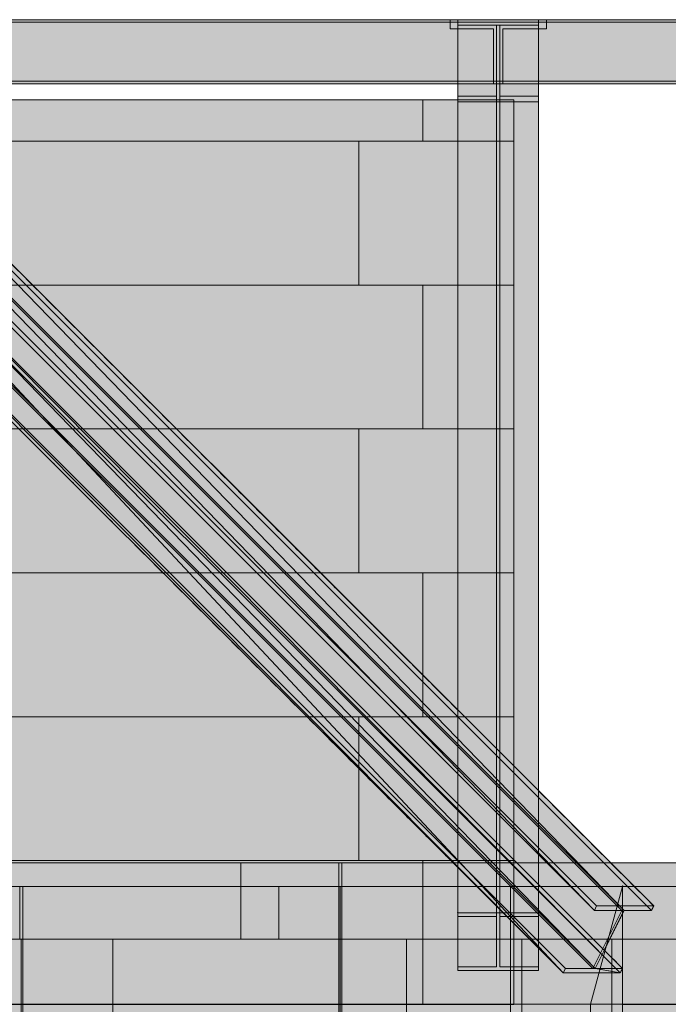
# Model space of a CAD drawing. Header units: millimetres. Extents: x -34902 to 4183, y -5139 to 9807.
# Tile 20 of 250: x -22917 to -20858, y 3351 to 6479. Entities that reach past the tile are written whole.
import ezdxf

# ---------------------------------------------------------------- set-up
doc = ezdxf.new("R2010")
doc.units = ezdxf.units.MM
doc.linetypes.add('DASHED', pattern=[1.524, 1.27, -0.254])
for name, color, linetype in [('FILL-C_8B9DC1', 7, 'Continuous'), ('FILL-C_91A3C9', 7, 'Continuous'), ('FILL-C_95A8CE', 7, 'Continuous'), ('FILL-C_9CB0D8', 7, 'Continuous'), ('FILL-C_9EB2DB', 7, 'Continuous'), ('FILL-EPS', 7, 'Continuous'), ('LINE-C_2E8C94', 7, 'Continuous'), ('LINE-C_337880', 7, 'Continuous'), ('LINE-STEEL', 7, 'Continuous'), ('LINE-STEEL-DASH', 7, 'DASHED'), ('LINE-TEAL_DK-DASH', 7, 'DASHED')]:
    doc.layers.add(name, color=color, linetype=linetype)

msp = doc.modelspace()

# ---------------------------------------------------------------- hatches: boundary and pattern name
at = {"layer": 'FILL-C_8B9DC1', "true_color": 0x8b9dc1}
h = msp.add_hatch(color=153, dxfattribs=at)
h.dxf.hatch_style = 1
h.paths.add_polyline_path([(-23719.9, 6479), (-23719.9, 6479), (-20904.1, 3663.2), (-21085.4, 3663.2), (-23901.1, 6479)])
h = msp.add_hatch(color=153, dxfattribs=at)
h.dxf.hatch_style = 1
h.paths.add_polyline_path([(-21092.4, 3649.1), (-23905, 6461.7), (-23818, 6461.7)])
h = msp.add_hatch(color=153, dxfattribs=at)
h.dxf.hatch_style = 1
h.paths.add_polyline_path([(-23818, 6461.7), (-21005.4, 3649.1), (-21092.4, 3649.1)])
h = msp.add_hatch(color=153, dxfattribs=at)
h.dxf.hatch_style = 1
h.paths.add_polyline_path([(-20998.2, 3649.1), (-23810.7, 6461.7), (-23723.8, 6461.7)])
h = msp.add_hatch(color=153, dxfattribs=at)
h.dxf.hatch_style = 1
h.paths.add_polyline_path([(-23723.8, 6461.7), (-20911.2, 3649.1), (-20998.2, 3649.1)])
h = msp.add_hatch(color=153, dxfattribs=at)
h.dxf.hatch_style = 1
h.paths.add_polyline_path([(-23868.8, 6236), (-23868.7, 6236), (-21097.6, 3464.8), (-21184.6, 3464.8), (-23955.8, 6236)])
h = msp.add_hatch(color=153, dxfattribs=at)
h.dxf.hatch_style = 1
h.paths.add_polyline_path([(-23861.5, 6236), (-23774.5, 6236), (-21090.3, 3464.8)])
h = msp.add_hatch(color=153, dxfattribs=at)
h.dxf.hatch_style = 1
h.paths.add_polyline_path([(-23774.5, 6236), (-21003.3, 3464.8), (-21090.3, 3464.8)])
h = msp.add_hatch(color=153, dxfattribs=at)
h.dxf.hatch_style = 1
h.paths.add_polyline_path([(-23778.4, 6218.7), (-21191.6, 3450.7), (-23959.6, 6218.7)])
h = msp.add_hatch(color=153, dxfattribs=at)
h.dxf.hatch_style = 1
h.paths.add_polyline_path([(-23778.4, 6218.7), (-21010.4, 3450.7), (-21191.6, 3450.7)])
at = {"layer": 'FILL-C_91A3C9', "true_color": 0x91a3c9}
h = msp.add_hatch(color=253, dxfattribs=at)
h.dxf.hatch_style = 1
h.paths.add_polyline_path([(-21090.3, 3464.8), (-21090.3, 3464.8), (-21097.6, 3464.8), (-21005.4, 3649.1), (-21092.4, 3649.1), (-21085.4, 3663.2), (-20904.1, 3663.2), (-20911.2, 3649.1), (-20998.2, 3649.1), (-21090.3, 3464.8), (-21003.3, 3464.8), (-21010.4, 3450.7), (-21090.3, 3464.8)])
h = msp.add_hatch(color=253, dxfattribs=at)
h.dxf.hatch_style = 1
h.paths.add_polyline_path([(-21085.4, 3663.2), (-21086.9, 3663.4), (-21086.9, 3663.5), (-21086.9, 3663.5)])
h = msp.add_hatch(color=253, dxfattribs=at)
h.dxf.hatch_style = 1
h.paths.add_polyline_path([(-21191.6, 3450.7), (-21184.6, 3464.8), (-21090.3, 3464.8), (-21088.7, 3464.8), (-21088.7, 3464.5), (-21010.4, 3450.7)])
at = {"layer": 'FILL-C_95A8CE', "true_color": 0x95a8ce}
h = msp.add_hatch(color=253, dxfattribs=at)
h.dxf.hatch_style = 1
h.paths.add_polyline_path([(-23905, 6461.7), (-23905, 6461.7), (-23901.1, 6479), (-21085.4, 3663.2), (-21085.4, 3663.2), (-21092.4, 3649.1)])
h = msp.add_hatch(color=253, dxfattribs=at)
h.dxf.hatch_style = 1
h.paths.add_polyline_path([(-23723.8, 6461.7), (-23719.9, 6479), (-20904.1, 3663.2), (-20904.1, 3663.2), (-20911.2, 3649.1)])
h = msp.add_hatch(color=253, dxfattribs=at)
h.dxf.hatch_style = 1
h.paths.add_polyline_path([(-21526.2, 6479), (-21269.9, 6479), (-21269.9, 3641.8), (-21526.2, 3641.8)])
h = msp.add_hatch(color=253, dxfattribs=at)
h.dxf.hatch_style = 1
h.paths.add_polyline_path([(-23818, 6461.7), (-21005.4, 3649.1), (-21097.6, 3464.8), (-23868.8, 6236)])
h = msp.add_hatch(color=253, dxfattribs=at)
h.dxf.hatch_style = 1
h.paths.add_polyline_path([(-23810.7, 6461.7), (-20998.2, 3649.1), (-21090.3, 3464.8), (-23861.5, 6236)])
h = msp.add_hatch(color=253, dxfattribs=at)
h.dxf.hatch_style = 1
h.paths.add_polyline_path([(-21526.2, 3629.5), (-21526.2, 6461.7), (-21403.2, 6461.7), (-21403.2, 3629.5)])
h = msp.add_hatch(color=253, dxfattribs=at)
h.dxf.hatch_style = 1
h.paths.add_polyline_path([(-21392.8, 3629.5), (-21392.8, 6461.7), (-21269.9, 6461.7), (-21269.9, 3629.5)])
h = msp.add_hatch(color=253, dxfattribs=at)
h.dxf.hatch_style = 1
h.paths.add_polyline_path([(-23959.6, 6218.7), (-23955.8, 6236), (-21191.6, 3450.7)])
h = msp.add_hatch(color=253, dxfattribs=at)
h.dxf.hatch_style = 1
h.paths.add_polyline_path([(-23955.8, 6236), (-21184.6, 3464.8), (-21191.6, 3450.7)])
h = msp.add_hatch(color=253, dxfattribs=at)
h.dxf.hatch_style = 1
h.paths.add_polyline_path([(-21010.4, 3450.7), (-23778.4, 6218.7), (-23774.5, 6236)])
h = msp.add_hatch(color=253, dxfattribs=at)
h.dxf.hatch_style = 1
h.paths.add_polyline_path([(-23774.5, 6236), (-21003.3, 3464.8), (-21010.4, 3450.7)])
h = msp.add_hatch(color=253, dxfattribs=at)
h.dxf.hatch_style = 1
h.paths.add_polyline_path([(-21526.2, 3469.9), (-21526.2, 6236), (-21403.2, 6236), (-21403.2, 3469.9)])
h = msp.add_hatch(color=253, dxfattribs=at)
h.dxf.hatch_style = 1
h.paths.add_polyline_path([(-21392.8, 3469.9), (-21392.8, 6236), (-21269.9, 6236), (-21269.9, 3469.9)])
h = msp.add_hatch(color=253, dxfattribs=at)
h.dxf.hatch_style = 1
h.paths.add_polyline_path([(-21526.2, 6218.7), (-21269.9, 6218.7), (-21269.9, 3457.7), (-21526.2, 3457.7)])
h = msp.add_hatch(color=253, dxfattribs=at)
h.dxf.hatch_style = 1
h.paths.add_polyline_path([(-21527.7, 3641.9), (-21526.6, 3641.8), (-21526.1, 3641.8), (-21269.9, 3641.8), (-21269.9, 3629.5), (-21392.8, 3629.5), (-21392.8, 3469.9), (-21269.9, 3469.9), (-21269.9, 3457.7), (-21526.2, 3457.7), (-21526.2, 3469.9), (-21403.2, 3469.9), (-21403.2, 3629.5), (-21526.2, 3629.5), (-21526.2, 3641.8), (-21527.7, 3641.8), (-21527.7, 3641.9)])
at = {"layer": 'FILL-C_9CB0D8', "true_color": 0x9cb0d8}
h = msp.add_hatch(color=9, dxfattribs=at)
h.dxf.hatch_style = 1
h.paths.add_polyline_path([(-21527.7, 6479.2), (-21526.2, 6479), (-21526.2, 6479), (-21527.7, 6479.1), (-21527.7, 6479.2)])
h = msp.add_hatch(color=9, dxfattribs=at)
h.dxf.hatch_style = 1
h.paths.add_polyline_path([(-21526.2, 6479), (-21269.9, 6479), (-21269.9, 6461.7), (-21526.2, 6461.7)])
h = msp.add_hatch(color=9, dxfattribs=at)
h.dxf.hatch_style = 1
h.paths.add_polyline_path([(-21269.9, 6479), (-21269.9, 6479), (-21268.3, 6479.2), (-21268.3, 6479.2), (-21268.3, 6479.1)])
h = msp.add_hatch(color=9, dxfattribs=at)
h.dxf.hatch_style = 1
h.paths.add_polyline_path([(-21526.2, 6218.7), (-21526.2, 6236), (-21403.2, 6236), (-21403.2, 6461.7), (-21392.8, 6461.7), (-21392.8, 6236), (-21269.9, 6236), (-21269.9, 6218.7)])
at = {"layer": 'FILL-C_9EB2DB', "true_color": 0x9eb2db}
h = msp.add_hatch(color=9, dxfattribs=at)
h.dxf.hatch_style = 1
h.paths.add_polyline_path([(-26087, 6471.2), (-26087, 6479), (-21551, 6479), (-21551, 6471.2)])
h = msp.add_hatch(color=9, dxfattribs=at)
h.dxf.hatch_style = 1
h.paths.add_polyline_path([(-26087, 6479), (-21551, 6479), (-21551, 6471.2), (-26087, 6471.2)])
h = msp.add_hatch(color=9, dxfattribs=at)
h.dxf.hatch_style = 1
h.paths.add_polyline_path([(-24528, 6471.2), (-24528, 6479), (-19006, 6479), (-19006, 6471.2)])
h = msp.add_hatch(color=9, dxfattribs=at)
h.dxf.hatch_style = 1
h.paths.add_polyline_path([(-24528, 6479), (-19006, 6479), (-19006, 6471.2), (-24528, 6471.2)])
h = msp.add_hatch(color=9, dxfattribs=at)
h.dxf.hatch_style = 1
h.paths.add_polyline_path([(-21526.2, 6218.7), (-21526.2, 6236), (-21403.2, 6236), (-21403.2, 6461.7), (-21526.2, 6461.7), (-21526.2, 6479), (-21269.9, 6479), (-21269.9, 6461.7), (-21392.8, 6461.7), (-21392.8, 6236), (-21269.9, 6236), (-21269.9, 6218.7), (-21526.2, 6218.7)])
h = msp.add_hatch(color=9, dxfattribs=at)
h.dxf.hatch_style = 1
h.paths.add_polyline_path([(-21269.9, 6479), (-21269.9, 6479), (-21268.3, 6479.2), (-21268.3, 6479.2), (-21268.3, 6479.1)])
h = msp.add_hatch(color=9, dxfattribs=at)
h.dxf.hatch_style = 1
h.paths.add_polyline_path([(-21245, 6471.2), (-21245, 6479), (-18742, 6479), (-18742, 6479), (-18742, 6471.2), (-21245, 6471.2)])
h = msp.add_hatch(color=9, dxfattribs=at)
h.dxf.hatch_style = 1
h.paths.add_polyline_path([(-21245, 6479), (-18742, 6479), (-18742, 6471.2), (-21245, 6471.2)])
h = msp.add_hatch(color=9, dxfattribs=at)
h.dxf.hatch_style = 1
h.paths.add_polyline_path([(-26225, 6283.6), (-26225, 6450), (-26087, 6450), (-26087, 6471.2), (-21551, 6471.2), (-21551, 6450), (-21413, 6450), (-21413, 6283.6), (-21551, 6283.6), (-26087, 6283.6)])
h = msp.add_hatch(color=9, dxfattribs=at)
h.dxf.hatch_style = 1
h.paths.add_polyline_path([(-26225, 6450), (-26087, 6450), (-26087, 6471.2), (-21551, 6471.2), (-21551, 6450), (-21413, 6450), (-21413, 6283.6), (-21551, 6283.6), (-26087, 6283.6), (-26225, 6283.6)])
h = msp.add_hatch(color=9, dxfattribs=at)
h.dxf.hatch_style = 1
h.paths.add_polyline_path([(-24666, 6283.6), (-24666, 6450), (-24528, 6450), (-24528, 6471.2), (-19006, 6471.2), (-19006, 6283.6), (-24528, 6283.6)])
h = msp.add_hatch(color=9, dxfattribs=at)
h.dxf.hatch_style = 1
h.paths.add_polyline_path([(-24666, 6450), (-24528, 6450), (-24528, 6471.2), (-19006, 6471.2), (-19006, 6283.6), (-24528, 6283.6), (-24666, 6283.6)])
h = msp.add_hatch(color=9, dxfattribs=at)
h.dxf.hatch_style = 1
h.paths.add_polyline_path([(-21383, 6283.6), (-21383, 6450), (-21245, 6450), (-21245, 6471.2), (-18742, 6471.2), (-18742, 6283.6), (-21245, 6283.6)])
h = msp.add_hatch(color=9, dxfattribs=at)
h.dxf.hatch_style = 1
h.paths.add_polyline_path([(-21383, 6450), (-21245, 6450), (-21245, 6471.2), (-18742, 6471.2), (-18742, 6283.6), (-21245, 6283.6), (-21383, 6283.6)])
h = msp.add_hatch(color=9, dxfattribs=at)
h.dxf.hatch_style = 1
h.paths.add_polyline_path([(-26225, 6275.8), (-26225, 6283.6), (-26087, 6283.6), (-21551, 6283.6), (-21413, 6283.6), (-21413, 6275.8), (-21551, 6275.8), (-26087, 6275.8)])
h = msp.add_hatch(color=9, dxfattribs=at)
h.dxf.hatch_style = 1
h.paths.add_polyline_path([(-26225, 6283.6), (-21551, 6283.6), (-21413, 6283.6), (-21413, 6275.8), (-26087, 6275.8), (-26225, 6275.8)])
h = msp.add_hatch(color=9, dxfattribs=at)
h.dxf.hatch_style = 1
h.paths.add_polyline_path([(-24666, 6275.8), (-24666, 6283.6), (-24528, 6283.6), (-19006, 6283.6), (-19006, 6275.8), (-24528, 6275.8), (-24528, 6275.8)])
h = msp.add_hatch(color=9, dxfattribs=at)
h.dxf.hatch_style = 1
h.paths.add_polyline_path([(-24666, 6283.6), (-19006, 6283.6), (-19006, 6275.8), (-24528, 6275.8), (-24666, 6275.8)])
h = msp.add_hatch(color=9, dxfattribs=at)
h.dxf.hatch_style = 1
h.paths.add_polyline_path([(-21383, 6275.8), (-21383, 6283.6), (-21245, 6283.6), (-18742, 6283.6), (-18742, 6283.6), (-18742, 6275.8), (-21245, 6275.8), (-21245, 6275.8)])
h = msp.add_hatch(color=9, dxfattribs=at)
h.dxf.hatch_style = 1
h.paths.add_polyline_path([(-21383, 6283.6), (-18742, 6283.6), (-18742, 6275.8), (-21245, 6275.8), (-21383, 6275.8)])
at = {"layer": 'FILL-EPS', "true_color": 0xccffff}
h = msp.add_hatch(color=7, dxfattribs=at)
h.dxf.hatch_style = 1
h.paths.add_polyline_path([(-32805.5, 3971.5), (-30552, 6225), (-21348, 6225), (-21348, 3350), (-32805.5, 3350)])
h = msp.add_hatch(color=7, dxfattribs=at)
h.dxf.hatch_style = 1
h.paths.add_polyline_path([(-32805.5, 3350), (-32805.5, 3971.5), (-30552, 6225), (-21348, 6225), (-21348, 3350)])
h = msp.add_hatch(color=7, dxfattribs=at)
h.dxf.hatch_style = 1
h.paths.add_polyline_path([(-25390.4, 3800), (-19126.3, 3800), (-19126.3, 3351.3), (-25390.4, 3351.3)])
h = msp.add_hatch(color=7, dxfattribs=at)
h.dxf.hatch_style = 1
h.paths.add_polyline_path([(-25390.4, 3800), (-19126.3, 3800), (-19126.3, -100), (-19129.5, -100), (-19129.5, 3200.5), (-25233, 3200.5), (-25233, -100), (-25390.4, -100)])
h = msp.add_hatch(color=7, dxfattribs=at)
h.dxf.hatch_style = 1
h.paths.add_polyline_path([(-25165.4, 3725), (-21358.8, 3725), (-21358.8, -100), (-21623.2, -100), (-21623.2, 2675), (-24445.2, 2675), (-24445.2, -100), (-25165.4, -100)])
h = msp.add_hatch(color=7, dxfattribs=at)
h.dxf.hatch_style = 1
h.paths.add_polyline_path([(-25165.4, 3351.3), (-25165.4, 3725), (-21358.8, 3725), (-21358.8, 3351.3), (-25165.4, 3351.3)])
h = msp.add_hatch(color=7, dxfattribs=at)
h.dxf.hatch_style = 1
h.paths.add_polyline_path([(-21358.8, 3725), (-21002.9, 3725), (-21002.9, -100), (-21358.8, -100)])
h = msp.add_hatch(color=7, dxfattribs=at)
h.dxf.hatch_style = 1
h.paths.add_polyline_path([(-21358.8, 3351), (-21358.8, 3351.3), (-21358.8, 3351.3), (-21358.8, 3725), (-21358.5, 3725), (-21002.9, 3725), (-21002.9, -100), (-21358.5, -100), (-21358.6, -101.6), (-21358.7, -101.6), (-21358.7, -101.6), (-21358.8, -101.6), (-21358.8, 3198.7), (-21358.5, 3198.7), (-21104.5, 3198.7), (-21104.5, 3351.3), (-21358.5, 3351.3)])
h = msp.add_hatch(color=7, dxfattribs=at)
h.dxf.hatch_style = 1
h.paths.add_polyline_path([(-21358.5, 3725), (-21002.9, 3725), (-21002.9, -100), (-21358.5, -100), (-21358.5, 3198.7), (-21104.5, 3198.7), (-21104.5, 3351.3), (-21358.5, 3351.3)])
h = msp.add_hatch(color=7, dxfattribs=at)
h.dxf.hatch_style = 1
h.paths.add_polyline_path([(-21358.5, 3725), (-21002.9, 3725), (-21104.5, 3351.3), (-21358.5, 3351.3)])
h = msp.add_hatch(color=7, dxfattribs=at)
h.dxf.hatch_style = 1
h.paths.add_polyline_path([(-21358.5, 3725), (-21002.9, 3725), (-21002.9, -100), (-21358.5, -100), (-21358.5, -101.6), (-21358.5, 3198.7), (-21358.5, 3198.8)])
h.paths.add_polyline_path([(-21358.5, 3198.7), (-21104.5, 3198.7), (-21104.5, 3351.3), (-21358.5, 3351.3)], flags=0)
h = msp.add_hatch(color=7, dxfattribs=at)
h.dxf.hatch_style = 1
h.paths.add_polyline_path([(-21358.5, -100), (-21358.5, 3351.3), (-21358.5, 3351.3), (-21358.5, 3725), (-21002.9, 3725), (-21002.9, 3198.7), (-21002.9, -100)])
h = msp.add_hatch(color=7, dxfattribs=at)
h.dxf.hatch_style = 1
h.paths.add_polyline_path([(-21104.5, 3197.1), (-21104.5, 3198.7), (-21104.5, 3351.3), (-21002.9, 3725), (-21002.9, -100), (-21104.4, 3197.1)])
h = msp.add_hatch(color=7, dxfattribs=at)
h.dxf.hatch_style = 1
h.paths.add_polyline_path([(-21002.9, 3725), (-21002.8, 3726.6), (-21002.8, 3726.6), (-21002.7, 3726.6), (-21002.6, 3726.6), (-21002.6, 3726.6), (-21002.6, 3726.6)])
h = msp.add_hatch(color=7, dxfattribs=at)
h.dxf.hatch_style = 1
h.paths.add_polyline_path([(-21002.9, 3725), (-18990.6, 3725), (-18990.6, -100), (-21002.9, -100)])
h.paths.add_polyline_path([(-19598.2, 1025), (-19598.2, 2825), (-20283.2, 2825), (-20283.2, 1025)], flags=0)
h = msp.add_hatch(color=7, dxfattribs=at)
h.dxf.hatch_style = 1
h.paths.add_polyline_path([(-21002.9, 3350), (-21002.9, 3725), (-18990.6, 3725), (-18990.6, 3350)])
h = msp.add_hatch(color=7, dxfattribs=at)
h.dxf.hatch_style = 1
h.paths.add_polyline_path([(-25390.4, 3351.3), (-19126.3, 3351.3), (-19126.3, 3198.7), (-19129.5, 3198.7), (-19129.5, 3200.5), (-25233, 3200.5), (-25233, 3198.7), (-25390.4, 3198.7)])
h = msp.add_hatch(color=7, dxfattribs=at)
h.dxf.hatch_style = 1
h.paths.add_polyline_path([(-25165.4, 3198.7), (-25165.4, 3351.3), (-21358.8, 3351.3), (-21358.8, 3198.7)])
h = msp.add_hatch(color=7, dxfattribs=at)
h.dxf.hatch_style = 1
h.paths.add_polyline_path([(-21358.8, 3198.7), (-21358.8, 3351.3), (-21104.5, 3351.3), (-21104.5, 3198.7)])
h = msp.add_hatch(color=7, dxfattribs=at)
h.dxf.hatch_style = 1
h.paths.add_polyline_path([(-21104.5, 3198.7), (-21104.5, 3351.3), (-21002.9, 3351.3), (-21002.9, 3198.7)])

# ---------------------------------------------------------------- linework, layer by layer
at = {"layer": 'LINE-C_2E8C94', "lineweight": 5}
for points in [[(-32805.5, 3971.5), (-32805.5, 3971.5), (-32805.5, 3971.5), (-30552, 6225), (-21348, 6225), (-21348, 3350), (-21348, 3350), (-32805.5, 3350)], [(-32805.5, 3350), (-32805.5, 3971.5), (-30552, 6225), (-21348, 6225), (-21348, 3350)], [(-25390.4, 3800), (-25390.4, 3800), (-25390.4, 3800), (-19126.3, 3800), (-19126.3, 3351.3), (-19126.3, 3351.3), (-19126.3, 3351.3), (-19126.3, 3351.3), (-25390.4, 3351.3), (-25390.4, 3800)], [(-25390.4, 3800), (-19126.3, 3800), (-19126.3, -100), (-19129.5, -100), (-19129.5, 3200.5), (-25233, 3200.5), (-25233, -100), (-25390.4, -100), (-25390.4, -100), (-25390.4, -100), (-25390.4, -100), (-25390.4, 3800)], [(-25165.4, 3725), (-21358.8, 3725), (-21358.8, -100), (-21623.2, -100), (-21623.2, 2675), (-24445.2, 2675), (-24445.2, -100), (-25165.4, -100)], [(-25165.4, 3351.3), (-25165.4, 3351.3), (-25165.4, 3725), (-21358.8, 3725), (-21358.8, 3725), (-21358.8, 3725), (-21358.8, 3725), (-21358.8, 3725), (-21358.8, 3351.3), (-25165.4, 3351.3), (-25165.4, 3351.3), (-25165.4, 3351.3)], [(-21358.8, 3725), (-21002.9, 3725), (-21002.9, -100), (-21358.8, -100)], [(-21358.8, 3351), (-21358.8, 3351.3), (-21358.8, 3351.3), (-21358.8, 3725), (-21358.5, 3725), (-21002.9, 3725), (-21002.9, -100), (-21358.5, -100), (-21358.6, -101.6), (-21358.7, -101.6), (-21358.7, -101.6), (-21358.8, -101.6), (-21358.8, 3198.7), (-21358.5, 3198.7), (-21104.5, 3198.7), (-21104.5, 3351.3), (-21358.5, 3351.3)], [(-21358.5, 3725), (-21002.9, 3725), (-21002.9, -100), (-21358.5, -100), (-21358.5, 3198.7), (-21104.5, 3198.7), (-21104.5, 3351.3), (-21358.5, 3351.3)], [(-21358.5, 3725), (-21002.9, 3725), (-21104.5, 3351.3), (-21358.5, 3351.3)], [(-21358.5, 3725), (-21002.9, 3725), (-21002.9, -100), (-21358.5, -100), (-21358.5, -101.6), (-21358.5, 3198.7), (-21358.5, 3198.8)], [(-21358.5, -100), (-21358.5, -100), (-21358.5, 3351.3), (-21358.5, 3351.3), (-21358.5, 3725), (-21002.9, 3725), (-21002.9, 3725), (-21002.9, 3198.7), (-21002.9, 3198.7), (-21002.9, -100)], [(-21104.5, 3197.1), (-21104.5, 3198.7), (-21104.5, 3198.7), (-21104.5, 3351.3), (-21002.9, 3725), (-21002.9, 3725), (-21002.9, -100), (-21104.4, 3197.1)], [(-21002.9, 3725), (-21002.8, 3726.6), (-21002.8, 3726.6), (-21002.7, 3726.6), (-21002.6, 3726.6), (-21002.6, 3726.6), (-21002.6, 3726.6)], [(-21002.9, 3725), (-18990.6, 3725), (-18990.6, -100), (-21002.9, -100)], [(-21002.9, 3350), (-21002.9, 3725), (-18990.6, 3725), (-18990.6, 3350)], [(-25390.4, 3351.3), (-19126.3, 3351.3), (-19126.3, 3198.7), (-19129.5, 3198.7), (-19129.5, 3200.5), (-25233, 3200.5), (-25233, 3198.7), (-25390.4, 3198.7)], [(-25165.4, 3198.7), (-25165.4, 3198.7), (-25165.4, 3351.3), (-21358.8, 3351.3), (-21358.8, 3351.3), (-21358.8, 3351.3), (-21358.8, 3198.7), (-25165.4, 3198.7)], [(-21358.8, 3198.7), (-21358.8, 3351.3), (-21104.5, 3351.3), (-21104.5, 3198.7)], [(-21358.5, 3198.7), (-21104.5, 3198.7), (-21104.5, 3351.3), (-21358.5, 3351.3)], [(-21104.5, 3198.7), (-21104.5, 3198.7), (-21104.5, 3198.7), (-21104.5, 3351.3), (-21002.9, 3351.3), (-21002.9, 3351.3), (-21002.9, 3351.3), (-21002.9, 3351.3), (-21002.9, 3198.7), (-21104.5, 3198.7)]]:
    msp.add_lwpolyline(points, close=True, dxfattribs=at)
at = {"layer": 'LINE-C_337880', "lineweight": 5}
for p, q in [((-21637.2, 6093.2), (-21637.2, 6224)), ((-21637.2, 6093.2), (-21637.2, 6224)), ((-23872.4, 6093.2), (-21840.4, 6093.2)), ((-23872.4, 6093.2), (-21840.4, 6093.2)), ((-21840.4, 5636), (-21840.4, 6093.2)), ((-21840.4, 6093.2), (-21637.2, 6093.2)), ((-21840.4, 5636), (-21840.4, 6093.2)), ((-21840.4, 6093.2), (-21637.2, 6093.2)), ((-21637.2, 6093.2), (-21349, 6093.2)), ((-21637.2, 6093.2), (-21349, 6093.2)), ((-23872.4, 5636), (-21840.4, 5636)), ((-23872.4, 5636), (-21840.4, 5636)), ((-21840.4, 5636), (-21637.2, 5636)), ((-21840.4, 5636), (-21637.2, 5636)), ((-21637.2, 5178.8), (-21637.2, 5636)), ((-21637.2, 5636), (-21349, 5636)), ((-21637.2, 5178.8), (-21637.2, 5636)), ((-21637.2, 5636), (-21349, 5636)), ((-23872.4, 5178.8), (-21840.4, 5178.8)), ((-23872.4, 5178.8), (-21840.4, 5178.8)), ((-21840.4, 4721.6), (-21840.4, 5178.8)), ((-21840.4, 5178.8), (-21637.2, 5178.8)), ((-21840.4, 4721.6), (-21840.4, 5178.8)), ((-21840.4, 5178.8), (-21637.2, 5178.8)), ((-21637.2, 5178.8), (-21349, 5178.8)), ((-21637.2, 5178.8), (-21349, 5178.8)), ((-23872.4, 4721.6), (-21840.4, 4721.6)), ((-23872.4, 4721.6), (-21840.4, 4721.6)), ((-21840.4, 4721.6), (-21637.2, 4721.6)), ((-21840.4, 4721.6), (-21637.2, 4721.6)), ((-21637.2, 4264.4), (-21637.2, 4721.6)), ((-21637.2, 4721.6), (-21349, 4721.6)), ((-21637.2, 4264.4), (-21637.2, 4721.6)), ((-21637.2, 4721.6), (-21349, 4721.6)), ((-23872.4, 4264.4), (-21840.4, 4264.4)), ((-23872.4, 4264.4), (-21840.4, 4264.4)), ((-21840.4, 3807.2), (-21840.4, 4264.4)), ((-21840.4, 4264.4), (-21637.2, 4264.4)), ((-21840.4, 3807.2), (-21840.4, 4264.4)), ((-21840.4, 4264.4), (-21637.2, 4264.4)), ((-21637.2, 4264.4), (-21349, 4264.4)), ((-21637.2, 4264.4), (-21349, 4264.4)), ((-23872.4, 3807.2), (-21840.4, 3807.2)), ((-23872.4, 3807.2), (-21840.4, 3807.2)), ((-22215.4, 3557.6), (-22215.4, 3799)), ((-22215.4, 3557.6), (-22215.4, 3799)), ((-21904.1, 3557.6), (-21904.1, 3799)), ((-21904.1, 3557.6), (-21904.1, 3799)), ((-21894.6, 3557.6), (-21894.6, 3799)), ((-21894.6, 3557.6), (-21894.6, 3799)), ((-21840.4, 3807.2), (-21637.2, 3807.2)), ((-21840.4, 3807.2), (-21637.2, 3807.2)), ((-21637.2, 3351), (-21637.2, 3807.2)), ((-21637.2, 3807.2), (-21349, 3807.2)), ((-21637.2, 3351), (-21637.2, 3807.2)), ((-21637.2, 3807.2), (-21349, 3807.2)), ((-22917.4, 3557.6), (-22917.4, 3724)), ((-22917.4, 3557.6), (-22917.4, 3724)), ((-22907.9, 3557.6), (-22907.9, 3724)), ((-22907.9, 3557.6), (-22907.9, 3724)), ((-22095.1, 3557.6), (-22095.1, 3724)), ((-22095.1, 3557.6), (-22095.1, 3724)), ((-24653.8, 3557.6), (-22621.8, 3557.6)), ((-24653.8, 3557.6), (-22621.8, 3557.6)), ((-22907.9, 3100.4), (-22907.9, 3557.6)), ((-22907.9, 3557.6), (-22095.1, 3557.6)), ((-22907.9, 3352.3), (-22907.9, 3557.6)), ((-22907.9, 3557.6), (-22095.1, 3557.6)), ((-22621.8, 3352.3), (-22621.8, 3557.6)), ((-22621.8, 3557.6), (-22215.4, 3557.6)), ((-22621.8, 3201.5), (-22621.8, 3557.6)), ((-22621.8, 3557.6), (-22215.4, 3557.6)), ((-22215.4, 3557.6), (-21904.1, 3557.6)), ((-22215.4, 3557.6), (-21904.1, 3557.6)), ((-22095.1, 3557.6), (-21688.7, 3557.6)), ((-22095.1, 3557.6), (-21688.7, 3557.6)), ((-21904.1, 3352.3), (-21904.1, 3557.6)), ((-21904.1, 3201.5), (-21904.1, 3557.6)), ((-21894.6, 3352.3), (-21894.6, 3557.6)), ((-21894.6, 3557.6), (-19862.6, 3557.6)), ((-21894.6, 3201.5), (-21894.6, 3557.6)), ((-21894.6, 3557.6), (-19862.6, 3557.6)), ((-21688.7, 3100.4), (-21688.7, 3557.6)), ((-21688.7, 3557.6), (-21359.8, 3557.6)), ((-21688.7, 3352.3), (-21688.7, 3557.6)), ((-21688.7, 3557.6), (-21359.8, 3557.6)), ((-21357.8, 3557.6), (-21003.9, 3557.6)), ((-21357.8, 3557.6), (-21003.9, 3557.6)), ((-21357.5, 3557.6), (-21003.9, 3557.6)), ((-21357.5, 3557.6), (-21049.4, 3557.6)), ((-21357.5, 3557.6), (-21003.9, 3557.6)), ((-21357.5, 3557.6), (-21323.3, 3557.6)), ((-21323.3, 3557.6), (-21037.5, 3557.6)), ((-21323.3, 3100.4), (-21323.3, 3557.6)), ((-21047.4, 3557.6), (-21003.9, 3557.6)), ((-21037.5, 3557.6), (-21003.9, 3557.6)), ((-21037.5, 3100.4), (-21037.5, 3557.6)), ((-21001.9, 3557.6), (-20672.7, 3557.6)), ((-21001.9, 3557.6), (-20672.7, 3557.6))]:
    msp.add_line(p, q, dxfattribs=at)
at = {"layer": 'LINE-STEEL', "lineweight": 5}
for points in [[(-26087, 6471.2), (-26087, 6479), (-21551, 6479), (-21551, 6471.2)], [(-26087, 6479), (-21551, 6479), (-21551, 6471.2), (-26087, 6471.2)], [(-24528, 6471.2), (-24528, 6479), (-19006, 6479), (-19006, 6471.2)], [(-24528, 6479), (-19006, 6479), (-19006, 6471.2), (-24528, 6471.2)], [(-23905, 6461.7), (-23905, 6461.7), (-23905, 6461.7), (-23901.1, 6479), (-21085.4, 3663.2), (-21085.4, 3663.2), (-21085.4, 3663.2), (-21092.4, 3649.1)], [(-23719.9, 6479), (-23719.9, 6479), (-20904.1, 3663.2), (-21085.4, 3663.2), (-23901.1, 6479)], [(-23723.8, 6461.7), (-23719.9, 6479), (-20904.1, 3663.2), (-20904.1, 3663.2), (-20911.2, 3649.1), (-23723.8, 6461.7)], [(-21527.7, 6479.2), (-21526.2, 6479), (-21526.2, 6479), (-21527.7, 6479.1), (-21527.7, 6479.2)], [(-21526.2, 6218.7), (-21526.2, 6236), (-21403.2, 6236), (-21403.2, 6461.7), (-21526.2, 6461.7), (-21526.2, 6461.7), (-21526.2, 6461.7), (-21526.2, 6479), (-21269.9, 6479), (-21269.9, 6461.7), (-21392.8, 6461.7), (-21392.8, 6236), (-21269.9, 6236), (-21269.9, 6236), (-21269.9, 6236), (-21269.9, 6218.7), (-21526.2, 6218.7), (-21526.2, 6218.7)], [(-21526.2, 6479), (-21269.9, 6479), (-21269.9, 6461.7), (-21269.9, 6461.7), (-21269.9, 6461.7), (-21526.2, 6461.7), (-21526.2, 6461.7), (-21526.2, 6461.7)], [(-21526.2, 6479), (-21269.9, 6479), (-21269.9, 3641.8), (-21526.2, 3641.8)], [(-21269.9, 6479), (-21269.9, 6479), (-21268.3, 6479.2), (-21268.3, 6479.2), (-21268.3, 6479.1)], [(-21269.9, 6479), (-21269.9, 6479), (-21268.3, 6479.2), (-21268.3, 6479.2), (-21268.3, 6479.1)], [(-21245, 6471.2), (-21245, 6479), (-18742, 6479), (-18742, 6479), (-18742, 6471.2), (-21245, 6471.2)], [(-21245, 6479), (-18742, 6479), (-18742, 6471.2), (-21245, 6471.2)], [(-26225, 6283.6), (-26225, 6450), (-26087, 6450), (-26087, 6471.2), (-21551, 6471.2), (-21551, 6471.2), (-21551, 6471.2), (-21551, 6471.2), (-21551, 6450), (-21413, 6450), (-21413, 6283.6), (-21551, 6283.6), (-26087, 6283.6), (-26087, 6283.6)], [(-26225, 6450), (-26087, 6450), (-26087, 6471.2), (-26087, 6471.2), (-26087, 6471.2), (-26087, 6471.2), (-21551, 6471.2), (-21551, 6450), (-21413, 6450), (-21413, 6283.6), (-21551, 6283.6), (-21551, 6283.6), (-26087, 6283.6), (-26225, 6283.6)], [(-24666, 6283.6), (-24666, 6450), (-24528, 6450), (-24528, 6471.2), (-19006, 6471.2), (-19006, 6471.2), (-19006, 6471.2), (-19006, 6283.6), (-24528, 6283.6), (-24528, 6283.6), (-24528, 6283.6)], [(-24666, 6450), (-24528, 6450), (-24528, 6471.2), (-24528, 6471.2), (-24528, 6471.2), (-19006, 6471.2), (-19006, 6283.6), (-19006, 6283.6), (-19006, 6283.6), (-24528, 6283.6), (-24666, 6283.6)], [(-21092.4, 3649.1), (-23905, 6461.7), (-23818, 6461.7)], [(-23818, 6461.7), (-21005.4, 3649.1), (-21097.6, 3464.8), (-23868.8, 6236)], [(-23810.7, 6461.7), (-20998.2, 3649.1), (-21090.3, 3464.8), (-23861.5, 6236)], [(-23818, 6461.7), (-21005.4, 3649.1), (-21092.4, 3649.1)], [(-20998.2, 3649.1), (-23810.7, 6461.7), (-23723.8, 6461.7)], [(-23723.8, 6461.7), (-20911.2, 3649.1), (-20998.2, 3649.1)], [(-21526.2, 6218.7), (-21526.2, 6218.7), (-21526.2, 6236), (-21526.2, 6236), (-21526.2, 6236), (-21403.2, 6236), (-21403.2, 6461.7), (-21403.2, 6461.7), (-21392.8, 6461.7), (-21392.8, 6461.7), (-21392.8, 6236), (-21269.9, 6236), (-21269.9, 6236), (-21269.9, 6236), (-21269.9, 6218.7), (-21269.9, 6218.7), (-21269.9, 6218.7), (-21526.2, 6218.7)], [(-21526.2, 3629.5), (-21526.2, 6461.7), (-21403.2, 6461.7), (-21403.2, 3629.5)], [(-21392.8, 3629.5), (-21392.8, 6461.7), (-21269.9, 6461.7), (-21269.9, 3629.5)], [(-21383, 6283.6), (-21383, 6450), (-21245, 6450), (-21245, 6471.2), (-18742, 6471.2), (-18742, 6283.6), (-21245, 6283.6)], [(-21383, 6450), (-21245, 6450), (-21245, 6471.2), (-18742, 6471.2), (-18742, 6283.6), (-21245, 6283.6), (-21383, 6283.6)], [(-26225, 6275.8), (-26225, 6283.6), (-26087, 6283.6), (-21551, 6283.6), (-21551, 6283.6), (-21413, 6283.6), (-21413, 6275.8), (-21551, 6275.8), (-26087, 6275.8), (-26087, 6275.8)], [(-26225, 6283.6), (-21551, 6283.6), (-21413, 6283.6), (-21413, 6275.8), (-26087, 6275.8), (-26225, 6275.8)], [(-24666, 6275.8), (-24666, 6283.6), (-24528, 6283.6), (-19006, 6283.6), (-19006, 6275.8), (-24528, 6275.8), (-24528, 6275.8)], [(-24666, 6283.6), (-19006, 6283.6), (-19006, 6275.8), (-24528, 6275.8), (-24666, 6275.8)], [(-21383, 6275.8), (-21383, 6283.6), (-21245, 6283.6), (-18742, 6283.6), (-18742, 6283.6), (-18742, 6275.8), (-21245, 6275.8), (-21245, 6275.8)], [(-21383, 6283.6), (-18742, 6283.6), (-18742, 6275.8), (-21245, 6275.8), (-21383, 6275.8)], [(-23959.6, 6218.7), (-23955.8, 6236), (-21191.6, 3450.7)], [(-23955.8, 6236), (-21184.6, 3464.8), (-21191.6, 3450.7)], [(-23868.8, 6236), (-23868.7, 6236), (-21097.6, 3464.8), (-21184.6, 3464.8), (-21184.6, 3464.8), (-21184.6, 3464.8), (-23955.8, 6236)], [(-23861.5, 6236), (-23774.5, 6236), (-21090.3, 3464.8)], [(-21010.4, 3450.7), (-23778.4, 6218.7), (-23774.5, 6236)], [(-23774.5, 6236), (-21003.3, 3464.8), (-21090.3, 3464.8)], [(-23774.5, 6236), (-21003.3, 3464.8), (-21010.4, 3450.7)], [(-21526.2, 3469.9), (-21526.2, 6236), (-21403.2, 6236), (-21403.2, 3469.9)], [(-21392.8, 3469.9), (-21392.8, 6236), (-21269.9, 6236), (-21269.9, 3469.9)], [(-23778.4, 6218.7), (-21191.6, 3450.7), (-23959.6, 6218.7)], [(-23778.4, 6218.7), (-21010.4, 3450.7), (-21191.6, 3450.7)], [(-21526.2, 6218.7), (-21269.9, 6218.7), (-21269.9, 3457.7), (-21269.9, 3457.7), (-21526.2, 3457.7), (-21526.2, 6218.7)], [(-21090.3, 3464.8), (-21090.3, 3464.8), (-21097.6, 3464.8), (-21005.4, 3649.1), (-21092.4, 3649.1), (-21085.4, 3663.2), (-20904.1, 3663.2), (-20911.2, 3649.1), (-20998.2, 3649.1), (-21090.3, 3464.8), (-21003.3, 3464.8), (-21010.4, 3450.7), (-21090.3, 3464.8)], [(-21085.4, 3663.2), (-21086.9, 3663.4), (-21086.9, 3663.5), (-21086.9, 3663.5), (-21085.4, 3663.2)], [(-21527.7, 3641.9), (-21526.6, 3641.8), (-21526.1, 3641.8), (-21269.9, 3641.8), (-21269.9, 3629.5), (-21392.8, 3629.5), (-21392.8, 3469.9), (-21269.9, 3469.9), (-21269.9, 3457.7), (-21526.2, 3457.7), (-21526.2, 3469.9), (-21403.2, 3469.9), (-21403.2, 3629.5), (-21526.2, 3629.5), (-21526.2, 3641.8), (-21527.7, 3641.8), (-21527.7, 3641.9)], [(-21191.6, 3450.7), (-21184.6, 3464.8), (-21090.3, 3464.8), (-21088.7, 3464.8), (-21088.7, 3464.5), (-21010.4, 3450.7)]]:
    msp.add_lwpolyline(points, close=True, dxfattribs=at)
at = {"layer": 'LINE-STEEL-DASH', "lineweight": 5}
for points in [[(-23719.5, 6479), (-21551, 6479), (-21526.2, 6479), (-21269.9, 6479), (-21245, 6479), (-19006, 6479)], [(-19006, 6275.8), (-21245, 6275.8), (-21245, 6275.8), (-21269.9, 6275.8), (-21269.9, 6236), (-21269.9, 6236), (-21269.9, 6218.7), (-21269.9, 6218.7), (-21269.9, 4029), (-20904.1, 3663.2), (-20904.1, 3663.2), (-20911.2, 3649.1), (-20998.2, 3649.1), (-20998.2, 3649.1), (-20998.2, 3649.1), (-21045.1, 3555.3), (-21061.3, 3522.8), (-21003.3, 3464.8), (-21010.4, 3450.7), (-21010.4, 3450.7), (-21010.4, 3450.7), (-21191.6, 3450.7), (-21191.6, 3450.7), (-21269.9, 3528.9), (-21269.9, 3469.9), (-21269.9, 3457.7), (-21269.9, 3457.7), (-21526.2, 3457.7), (-21526.2, 3469.9), (-21526.2, 3629.5), (-21526.2, 3641.8), (-21527.7, 3641.8), (-21527.7, 3641.9), (-21527.7, 3641.9), (-21526.6, 3641.8), (-21526.2, 3641.8), (-21526.2, 3785.2), (-23959.6, 6218.7)]]:
    msp.add_lwpolyline(points, dxfattribs=at)
for points in [[(-21527.7, 6479.2), (-21526.2, 6479), (-21526.2, 6479), (-21527.7, 6479.1), (-21527.7, 6479.2)], [(-21269.9, 6479), (-21269.9, 6479), (-21268.3, 6479.2), (-21268.3, 6479.2), (-21268.3, 6479.1)], [(-22222.3, 4981.4), (-21526.2, 4285.3), (-21526.2, 6218.7), (-21526.2, 6218.7), (-21526.2, 6218.7), (-21526.2, 6236), (-21526.2, 6236), (-21526.2, 6275.8), (-21551, 6275.8), (-23516.7, 6275.8)]]:
    msp.add_lwpolyline(points, close=True, dxfattribs=at)
at = {"layer": 'LINE-TEAL_DK-DASH', "lineweight": 5}
for p, q in [((-21899.4, 3352.3), (-21899.4, 3725)), ((-21899.4, 3201.5), (-21899.4, 3725)), ((-22912.7, 2676), (-22912.7, 3557.6)), ((-22912.7, 3352.3), (-22912.7, 3557.6))]:
    msp.add_line(p, q, dxfattribs=at)

doc.saveas('drawing.dxf')
